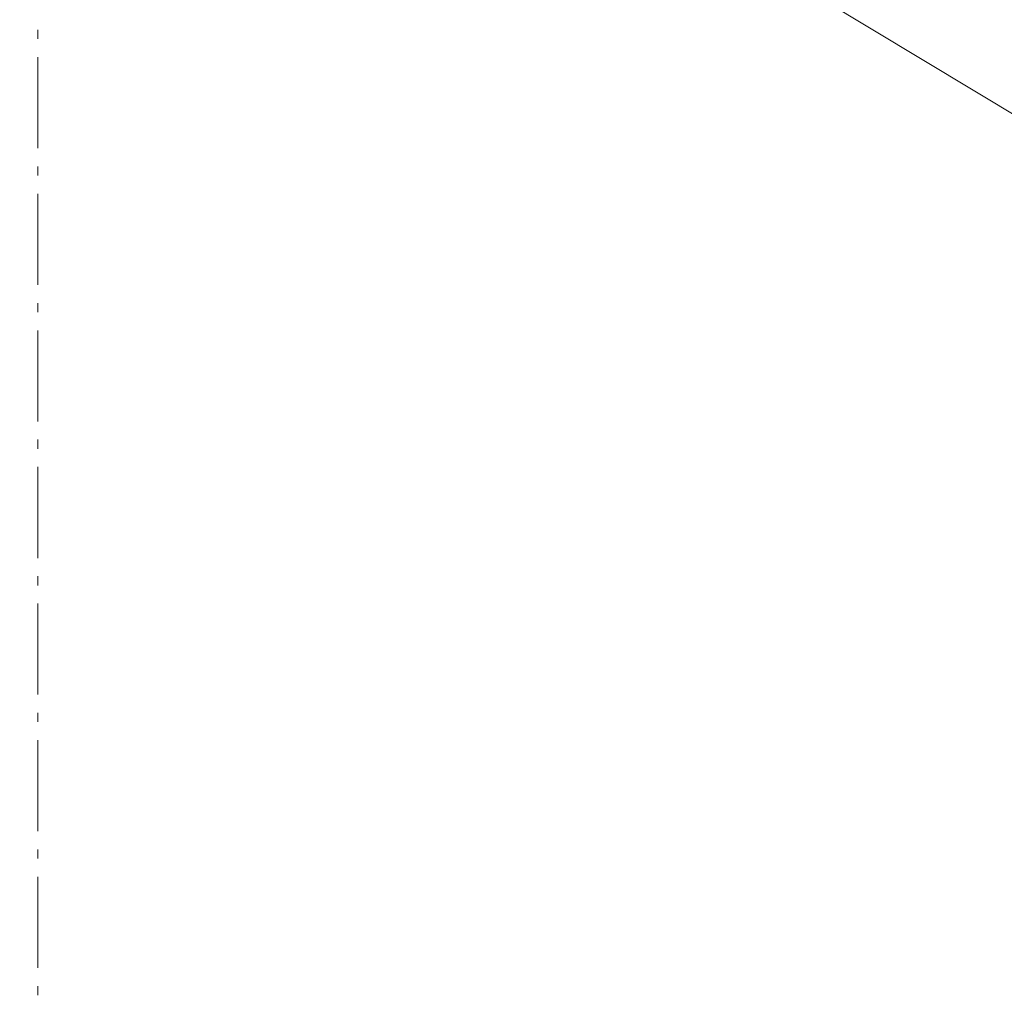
# Model space of a CAD drawing. Extents: x 16 to 1175, y 16 to 826.
# Tile 116 of 208: x 588 to 665, y 144 to 221. Entities that reach past the tile are written whole.
import ezdxf

# ---------------------------------------------------------------- set-up
doc = ezdxf.new("R2010")
doc.units = 0
doc.header["$MEASUREMENT"] = 0
doc.layers.add('Layer 1', color=7, linetype='Continuous', lineweight=0)

# ---------------------------------------------------------------- blocks, each defined once
blk = doc.blocks.new('Block_0')
at = {"layer": 'Layer 1', "color": 251, "lineweight": 5, "true_color": 0x505050}
blk.add_line((461.881, 335.919), (780.3, 144.342), dxfattribs=at)
at = {"layer": 'Layer 1', "color": 253, "lineweight": 9, "true_color": 0xb4b4b4}
for p, q in [((589.522, 220.016), (589.522, 219.307)), ((589.522, 217.89), (589.522, 210.803)), ((589.522, 209.386), (589.522, 208.677)), ((589.522, 207.26), (589.522, 200.173)), ((589.522, 198.756), (589.522, 198.047)), ((589.522, 196.63), (589.522, 189.544)), ((589.522, 188.126), (589.522, 187.418)), ((589.522, 186), (589.522, 178.914)), ((589.522, 177.496), (589.522, 176.788)), ((589.522, 175.37), (589.522, 168.284)), ((589.522, 166.866), (589.522, 166.158)), ((589.522, 164.74), (589.522, 157.654)), ((589.522, 156.236), (589.522, 155.528)), ((589.522, 154.11), (589.522, 147.024)), ((589.522, 145.606), (589.522, 144.898))]:
    blk.add_line(p, q, dxfattribs=at)

msp = doc.modelspace()

# ---------------------------------------------------------------- block references
at = {"layer": 'Layer 1'}
msp.add_blockref('Block_0', (0, 0), dxfattribs=at)

doc.saveas('drawing.dxf')
